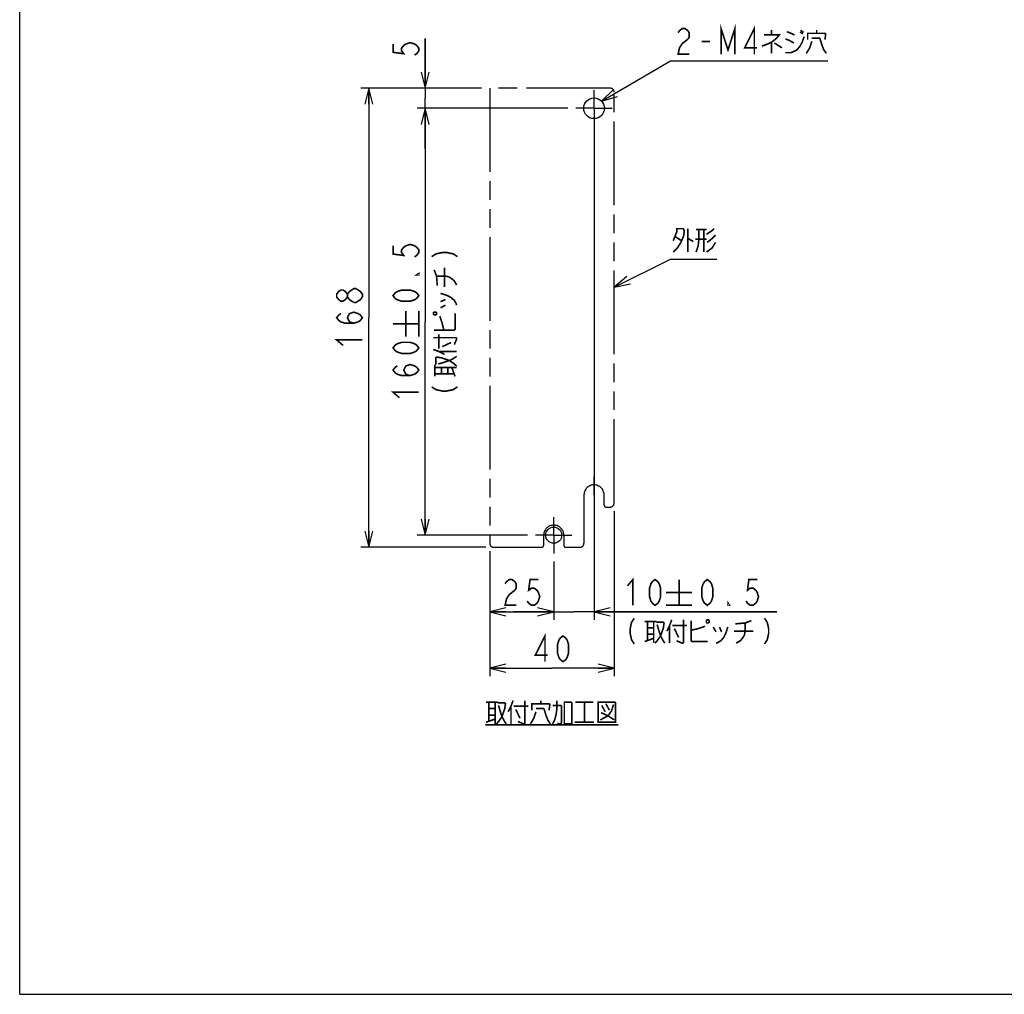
# Model space of a CAD drawing. Extents: x 0 to 840, y 0 to 594.
# Tile 1 of 21: x 0 to 244, y 0 to 242. Entities that reach past the tile are written whole.
import ezdxf

# ---------------------------------------------------------------- set-up
doc = ezdxf.new("R2010")
doc.units = 0
doc.header["$LTSCALE"] = 46.2
doc.linetypes.add('CENTER', pattern=[0.6, 0.375, -0.075, 0.075, -0.075])
doc.linetypes.add('PHANTOM', pattern=[0.8, 0.45, -0.05, 0.1, -0.05, 0.1, -0.05])
doc.layers.get('0').update_dxf_attribs({"linetype": 'CONTINUOUS'})
for name, color, linetype in [('ALL_DIM', 7, 'CONTINUOUS'), ('ALL_NOTE', 7, 'CONTINUOUS'), ('DEFAULT_1', 7, 'CENTER'), ('DEFAULT_3', 7, 'PHANTOM')]:
    doc.layers.add(name, color=color, linetype=linetype)
doc.dimstyles.get("Standard").update_dxf_attribs({"dimtxt": 2.5, "dimasz": 2.5, "dimexe": 1.25, "dimexo": 0.625, "dimtad": 1, "dimcen": 2.5, "dimazin": 3, "dimtfac": 1, "dimtmove": 0, "dimatfit": 3})

# ---------------------------------------------------------------- blocks, each defined once
blk = doc.blocks.new('_OPEN')
at = {"color": 0, "linetype": 'BYBLOCK'}
for p, q in [((0, 0), (-1, 0.25)), ((-1, -0.25), (0, 0)), ((-1, 0), (0, 0))]:
    blk.add_line(p, q, dxfattribs=at)
blk = doc.blocks.new('*D11')
at = {"layer": 'ALL_DIM', "color": 2, "linetype": 'CONTINUOUS'}
for p, q in [((100.69, 224.99), (100.69, 237.33)), ((100.69, 237.33), (100.69, 222.49)), ((114.69, 224.99), (98.69, 224.99)), ((100.69, 209.99), (100.69, 222.49)), ((136.09, 219.99), (98.69, 219.99)), ((100.69, 219.99), (100.69, 209.99))]:
    blk.add_line(p, q, dxfattribs=at)
at = {"layer": 'ALL_DIM', "color": 2, "linetype": 'CONTINUOUS', "xscale": 4, "yscale": 4, "zscale": 4}
for p, rotation in [((100.69, 224.99), 270), ((100.69, 219.99), 90)]:
    blk.add_blockref('_OPEN', p, dxfattribs=dict(at, rotation=rotation))
blk = doc.blocks.new('*D12')
at = {"layer": 'ALL_DIM', "color": 2, "linetype": 'CONTINUOUS'}
for p, q in [((114.69, 224.99), (84.69, 224.99)), ((86.69, 224.99), (86.69, 167.99)), ((86.69, 110.99), (86.69, 167.99)), ((115.69, 110.99), (84.69, 110.99))]:
    blk.add_line(p, q, dxfattribs=at)
at = {"layer": 'ALL_DIM', "color": 2, "linetype": 'CONTINUOUS', "xscale": 4, "yscale": 4, "zscale": 4}
for p, rotation in [((86.69, 224.99), 90), ((86.69, 110.99), 270)]:
    blk.add_blockref('_OPEN', p, dxfattribs=dict(at, rotation=rotation))
blk = doc.blocks.new('*D13')
at = {"layer": 'ALL_DIM', "color": 2, "linetype": 'CONTINUOUS'}
for p, q in [((147.59, 119.99), (147.59, 78.99)), ((116.69, 109.99), (116.69, 78.99)), ((116.69, 80.99), (132.14, 80.99)), ((147.59, 80.99), (132.14, 80.99))]:
    blk.add_line(p, q, dxfattribs=at)
at = {"layer": 'ALL_DIM', "color": 2, "linetype": 'CONTINUOUS', "xscale": 4, "yscale": 4, "zscale": 4, "rotation": 180}
blk.add_blockref('_OPEN', (116.69, 80.99), dxfattribs=at)
at = {"layer": 'ALL_DIM', "color": 2, "linetype": 'CONTINUOUS', "xscale": 4, "yscale": 4, "zscale": 4}
blk.add_blockref('_OPEN', (147.59, 80.99), dxfattribs=at)
blk = doc.blocks.new('*D14')
at = {"layer": 'ALL_DIM', "color": 2, "linetype": 'CONTINUOUS'}
for p, q in [((116.69, 109.99), (116.69, 92.99)), ((132.59, 107.49), (132.59, 92.99)), ((116.69, 94.99), (124.64, 94.99)), ((132.59, 94.99), (124.64, 94.99))]:
    blk.add_line(p, q, dxfattribs=at)
at = {"layer": 'ALL_DIM', "color": 2, "linetype": 'CONTINUOUS', "xscale": 4, "yscale": 4, "zscale": 4, "rotation": 180}
blk.add_blockref('_OPEN', (116.69, 94.99), dxfattribs=at)
at = {"layer": 'ALL_DIM', "color": 2, "linetype": 'CONTINUOUS', "xscale": 4, "yscale": 4, "zscale": 4}
blk.add_blockref('_OPEN', (132.59, 94.99), dxfattribs=at)
blk = doc.blocks.new('*D15')
at = {"layer": 'ALL_DIM', "color": 2, "linetype": 'CONTINUOUS'}
for p, q in [((136.09, 219.99), (98.69, 219.99)), ((100.69, 219.99), (100.69, 166.99)), ((100.69, 113.99), (100.69, 166.99)), ((126.09, 113.99), (98.69, 113.99))]:
    blk.add_line(p, q, dxfattribs=at)
at = {"layer": 'ALL_DIM', "color": 2, "linetype": 'CONTINUOUS', "xscale": 4, "yscale": 4, "zscale": 4}
for p, rotation in [((100.69, 219.99), 90), ((100.69, 113.99), 270)]:
    blk.add_blockref('_OPEN', p, dxfattribs=dict(at, rotation=rotation))
blk = doc.blocks.new('*D16')
at = {"layer": 'ALL_DIM', "color": 2, "linetype": 'CONTINUOUS'}
for p, q in [((142.59, 216.6), (142.59, 92.99)), ((132.59, 107.49), (132.59, 92.99)), ((132.59, 94.99), (122.59, 94.99)), ((122.59, 94.99), (137.59, 94.99)), ((188.02, 94.99), (137.59, 94.99)), ((142.59, 94.99), (188.02, 94.99))]:
    blk.add_line(p, q, dxfattribs=at)
at = {"layer": 'ALL_DIM', "color": 2, "linetype": 'CONTINUOUS', "xscale": 4, "yscale": 4, "zscale": 4}
blk.add_blockref('_OPEN', (132.59, 94.99), dxfattribs=at)
at = {"layer": 'ALL_DIM', "color": 2, "linetype": 'CONTINUOUS', "xscale": 4, "yscale": 4, "zscale": 4, "rotation": 180}
blk.add_blockref('_OPEN', (142.59, 94.99), dxfattribs=at)

msp = doc.modelspace()

# ---------------------------------------------------------------- linework, layer by layer
at = {"color": 7, "linetype": 'CONTINUOUS'}
for q in [(0, 594), (840, 0)]:
    msp.add_line((0, 0), q, dxfattribs=at)
for centre, radius in [((142.592, 219.987), 2.57), ((132.592, 113.987), 2)]:
    msp.add_circle(centre, radius, dxfattribs=at)
at = {"layer": 'ALL_DIM', "color": 2, "linetype": 'CONTINUOUS', "const_width": 0.4}
for points in [[(92.692, 235.953), (92.692, 233.889), (95.359, 233.545), (94.825, 234.233), (94.825, 234.921), (95.359, 235.609), (95.892, 235.953), (96.959, 236.297), (98.025, 235.953), (98.559, 235.609), (99.092, 234.921), (99.092, 234.233), (98.559, 233.545), (98.025, 233.201)], [(92.692, 185.856), (92.692, 183.792), (95.359, 183.448), (94.825, 184.136), (94.825, 184.824), (95.359, 185.512), (95.892, 185.856), (96.959, 186.2), (98.025, 185.856), (98.559, 185.512), (99.092, 184.824), (99.092, 184.136), (98.559, 183.448), (98.025, 183.104)], [(102.292, 183.155), (103.359, 183.843), (104.959, 184.187), (106.025, 184.187), (107.625, 183.843), (108.692, 183.155)], [(99.092, 178.976), (99.092, 178.632), (98.559, 178.632), (99.092, 178.976)], [(103.692, 175.931), (103.492, 178.339), (102.892, 179.887)], [(103.492, 178.339), (105.492, 178.339), (106.492, 178.167), (107.292, 177.651), (107.892, 177.135), (108.492, 176.103)], [(105.492, 175.587), (105.492, 180.403)], [(81.359, 173.147), (80.825, 172.459), (80.292, 172.115), (79.759, 172.115), (79.225, 172.459), (78.692, 173.147), (78.692, 173.835), (79.225, 174.523), (79.759, 174.867), (80.292, 174.867), (80.825, 174.523), (81.359, 173.835)], [(82.959, 171.771), (81.892, 172.459), (81.359, 173.147), (81.359, 173.835), (81.892, 174.523), (82.425, 174.867), (82.959, 175.211), (83.492, 175.211)], [(83.492, 175.211), (84.559, 174.523), (85.092, 173.835), (85.092, 173.147)], [(99.092, 173.472), (98.559, 172.784), (98.025, 172.44), (96.959, 172.096), (94.825, 172.096), (93.759, 172.44), (93.225, 172.784), (92.692, 173.472), (93.225, 174.16), (93.759, 174.504), (94.825, 174.848), (96.959, 174.848), (98.025, 174.504), (98.559, 174.16), (99.092, 173.472)], [(104.492, 174.039), (106.092, 173.523), (107.092, 173.007), (107.892, 172.319), (108.292, 171.631), (108.492, 171.115)], [(85.092, 173.147), (84.559, 172.459), (84.025, 172.115), (83.492, 171.771), (82.959, 171.771)], [(104.492, 171.975), (105.692, 172.491)], [(104.492, 170.427), (105.692, 171.115)], [(82.959, 166.611), (81.892, 166.955), (81.359, 167.987), (81.892, 169.019), (82.959, 169.363), (84.025, 169.019), (84.559, 168.675), (85.092, 167.987), (84.559, 167.299), (84.025, 166.955), (82.959, 166.611), (80.825, 166.611), (79.759, 166.955), (79.225, 167.299), (78.692, 167.987), (79.225, 168.675), (79.759, 169.019)], [(95.892, 163.253), (95.892, 169.653)], [(99.092, 163.253), (99.092, 169.653)], [(102.692, 168.879), (102.892, 168.707), (103.292, 168.707), (103.492, 168.879), (103.492, 169.223), (103.292, 169.395), (102.892, 169.395), (102.692, 169.223), (102.692, 168.879)], [(102.892, 164.923), (107.892, 164.923), (108.092, 165.095), (108.092, 169.051)], [(92.692, 166.453), (99.092, 166.453)], [(105.292, 164.923), (104.892, 166.643), (104.492, 167.847), (104.292, 168.363)], [(104.092, 160.279), (104.092, 163.891)], [(80.292, 161.107), (78.692, 162.483), (85.092, 162.483)], [(99.092, 160.501), (98.559, 159.813), (98.025, 159.469), (96.959, 159.125), (94.825, 159.125), (93.759, 159.469), (93.225, 159.813), (92.692, 160.501), (93.225, 161.189), (93.759, 161.533), (94.825, 161.877), (96.959, 161.877), (98.025, 161.533), (98.559, 161.189), (99.092, 160.501)], [(102.692, 163.031), (108.292, 163.031), (108.492, 162.859), (108.492, 162.687), (107.892, 161.311)], [(104.892, 160.795), (107.092, 161.827)], [(102.692, 160.107), (104.092, 159.591), (105.492, 158.903)], [(104.092, 159.591), (108.492, 159.591)], [(96.959, 153.621), (95.892, 153.965), (95.359, 154.997), (95.892, 156.029), (96.959, 156.373), (98.025, 156.029), (98.559, 155.685), (99.092, 154.997), (98.559, 154.309), (98.025, 153.965), (96.959, 153.621), (94.825, 153.621), (93.759, 153.965), (93.225, 154.309), (92.692, 154.997), (93.225, 155.685), (93.759, 156.029)], [(103.092, 153.399), (103.092, 156.323)], [(103.292, 156.323), (103.292, 158.043), (103.492, 158.215), (104.692, 158.043), (106.692, 157.355), (107.692, 156.667), (108.492, 155.979)], [(103.892, 156.495), (105.092, 156.839), (106.692, 157.355), (107.692, 157.871), (108.492, 158.387)], [(103.092, 155.635), (108.492, 155.635)], [(103.092, 154.087), (107.892, 154.087)], [(104.692, 154.087), (104.692, 155.635)], [(106.292, 154.087), (106.292, 155.635)], [(108.092, 153.399), (107.292, 155.635)], [(94.292, 148.117), (92.692, 149.493), (99.092, 149.493)], [(102.292, 150.819), (103.359, 150.131), (104.959, 149.787), (106.025, 149.787), (107.625, 150.131), (108.692, 150.819)], [(120.514, 101.92), (120.858, 102.453), (121.546, 102.987), (122.234, 102.987), (122.922, 102.453), (123.266, 101.92), (123.266, 100.853), (122.922, 100.32)], [(128.77, 102.987), (126.706, 102.987), (126.362, 100.32), (127.05, 100.853), (127.738, 100.853), (128.426, 100.32), (128.77, 99.787), (129.114, 98.72), (128.77, 97.653), (128.426, 97.12), (127.738, 96.587), (127.05, 96.587), (126.362, 97.12), (126.018, 97.653)], [(150.867, 101.387), (152.243, 102.987), (152.243, 96.587)], [(157.747, 96.587), (157.059, 97.12), (156.715, 97.653), (156.371, 98.72), (156.371, 100.853), (156.715, 101.92), (157.059, 102.453), (157.747, 102.987), (158.435, 102.453), (158.779, 101.92), (159.123, 100.853), (159.123, 98.72), (158.779, 97.653), (158.435, 97.12), (157.747, 96.587)], [(163.699, 102.987), (163.699, 96.587)], [(170.718, 96.587), (170.03, 97.12), (169.686, 97.653), (169.342, 98.72), (169.342, 100.853), (169.686, 101.92), (170.03, 102.453), (170.718, 102.987), (171.406, 102.453), (171.75, 101.92), (172.094, 100.853), (172.094, 98.72), (171.75, 97.653), (171.406, 97.12), (170.718, 96.587)], [(183.102, 102.987), (181.038, 102.987), (180.694, 100.32), (181.382, 100.853), (182.07, 100.853), (182.758, 100.32), (183.102, 99.787), (183.446, 98.72), (183.102, 97.653), (182.758, 97.12), (182.07, 96.587), (181.382, 96.587), (180.694, 97.12), (180.35, 97.653)], [(122.922, 100.32), (121.546, 99.253), (120.858, 98.187), (120.514, 96.587), (123.266, 96.587)], [(160.499, 99.787), (166.899, 99.787)], [(176.222, 96.587), (175.878, 96.587), (175.878, 97.12), (176.222, 96.587)], [(160.499, 96.587), (166.899, 96.587)], [(152.587, 93.387), (151.899, 92.32), (151.555, 90.72), (151.555, 89.653), (151.899, 88.053), (152.587, 86.987)], [(161.875, 92.987), (161.359, 91.587), (160.671, 90.187)], [(164.799, 92.987), (164.799, 87.387), (164.627, 87.187), (164.455, 87.187), (163.079, 87.787)], [(166.691, 92.787), (166.691, 87.787), (166.863, 87.587), (170.819, 87.587)], [(170.647, 92.987), (170.475, 92.787), (170.475, 92.387), (170.647, 92.187), (170.991, 92.187), (171.163, 92.387), (171.163, 92.787), (170.991, 92.987), (170.647, 92.987)], [(177.699, 91.987), (180.107, 92.187), (181.655, 92.787)], [(184.923, 93.387), (185.611, 92.32), (185.955, 90.72), (185.955, 89.653), (185.611, 88.053), (184.923, 86.987)], [(155.167, 92.587), (158.091, 92.587)], [(155.855, 92.587), (155.855, 87.787)], [(155.855, 90.987), (157.403, 90.987)], [(157.403, 92.587), (157.403, 87.187)], [(158.091, 92.387), (159.811, 92.387), (159.983, 92.187), (159.811, 90.987), (159.123, 88.987), (158.435, 87.987), (157.747, 87.187)], [(158.263, 91.787), (158.607, 90.587), (159.123, 88.987), (159.639, 87.987), (160.155, 87.187)], [(161.359, 91.587), (161.359, 87.187)], [(162.047, 91.587), (165.659, 91.587)], [(162.563, 90.787), (163.595, 88.587)], [(166.691, 90.387), (168.411, 90.787), (169.615, 91.187), (170.131, 91.387)], [(172.195, 91.187), (172.883, 89.987)], [(175.807, 91.187), (175.291, 89.587), (174.775, 88.587), (174.087, 87.787), (173.399, 87.387), (172.883, 87.187)], [(173.743, 91.187), (174.259, 89.987)], [(180.107, 92.187), (180.107, 90.187), (179.935, 89.187), (179.419, 88.387), (178.903, 87.787), (177.871, 87.187)], [(130.422, 82.587), (130.422, 88.987), (128.014, 84.187), (131.11, 84.187)], [(134.894, 82.587), (134.206, 83.12), (133.862, 83.653), (133.518, 84.72), (133.518, 86.853), (133.862, 87.92), (134.206, 88.453), (134.894, 88.987), (135.582, 88.453), (135.926, 87.92), (136.27, 86.853), (136.27, 84.72), (135.926, 83.653), (135.582, 83.12), (134.894, 82.587)], [(155.167, 87.587), (157.403, 88.387)], [(155.855, 89.387), (157.403, 89.387)], [(177.355, 90.187), (182.171, 90.187)]]:
    msp.add_lwpolyline(points, dxfattribs=at)
at = {"layer": 'ALL_NOTE', "color": 2, "linetype": 'CONTINUOUS'}
for p, q in [((144.485, 221.724), (161.592, 231.804)), ((161.592, 231.804), (162.092, 231.804)), ((162.092, 231.804), (200.62, 231.804)), ((147.592, 175.536), (161.592, 182.496)), ((161.592, 182.496), (162.092, 182.496)), ((162.092, 182.496), (173.1, 182.496))]:
    msp.add_line(p, q, dxfattribs=at)
at = {"layer": 'ALL_NOTE', "color": 2, "linetype": 'CONTINUOUS', "const_width": 0.4}
for points in [[(163.468, 238.737), (163.812, 239.271), (164.5, 239.804), (165.188, 239.804), (165.876, 239.271), (166.22, 238.737), (166.22, 237.671), (165.876, 237.137)], [(174.132, 233.404), (174.132, 239.804), (175.852, 234.471), (177.572, 239.804), (177.572, 233.404)], [(182.388, 233.404), (182.388, 239.804), (179.98, 235.004), (183.076, 235.004)], [(186.688, 239.404), (186.688, 238.204)], [(193.912, 239.404), (194.6, 238.804)], [(197.868, 238.604), (197.868, 239.404)], [(165.876, 237.137), (164.5, 236.071), (163.812, 235.004), (163.468, 233.404), (166.22, 233.404)], [(184.796, 238.204), (188.58, 238.204), (187.72, 237.204), (186.688, 236.404), (185.828, 236.004), (184.28, 235.404)], [(190.128, 233.804), (191.504, 233.804), (192.88, 234.404), (193.74, 235.404), (194.256, 236.404), (194.772, 237.804)], [(190.128, 237.204), (191.16, 236.804), (192.192, 236.204)], [(190.472, 239.004), (191.504, 238.604), (192.364, 238.204)], [(193.74, 239.004), (194.428, 238.404)], [(195.632, 237.004), (195.632, 238.604), (199.932, 238.604), (200.104, 238.404), (199.932, 237.004)], [(196.664, 237.404), (198.556, 237.404), (198.728, 237.204), (199.072, 236.004), (199.588, 234.604), (200.276, 233.604)], [(169.316, 236.604), (171.38, 236.604)], [(186.688, 236.404), (186.688, 233.604)], [(187.376, 236.204), (189.268, 235.004)], [(196.664, 236.604), (196.148, 235.004), (195.288, 233.604)], [(162.264, 187.096), (163.124, 189.296), (163.124, 190.096), (164.672, 190.096), (165.016, 189.696), (164.844, 188.296), (164.156, 186.696), (163.296, 185.296), (162.264, 184.296)], [(162.78, 188.096), (164.328, 187.096)], [(165.876, 190.096), (165.876, 184.296)], [(168.628, 189.896), (168.628, 187.496), (168.456, 185.896), (167.94, 184.296)], [(167.94, 189.896), (170.52, 189.896)], [(169.832, 189.896), (169.832, 184.296)], [(170.52, 188.696), (171.724, 189.496), (172.412, 190.096)], [(172.756, 188.496), (171.724, 187.496), (170.692, 186.696)], [(165.876, 187.696), (167.252, 186.896)], [(170.52, 187.496), (167.768, 187.496)], [(172.756, 186.696), (171.896, 185.296), (170.52, 184.296)], [(115.785, 72.54), (118.709, 72.54)], [(116.473, 72.54), (116.473, 67.74)], [(116.473, 70.94), (118.021, 70.94)], [(118.021, 72.54), (118.021, 67.14)], [(118.709, 72.34), (120.429, 72.34), (120.601, 72.14), (120.429, 70.94), (119.741, 68.94), (119.053, 67.94), (118.365, 67.14)], [(118.881, 71.74), (119.225, 70.54), (119.741, 68.94), (120.257, 67.94), (120.773, 67.14)], [(122.493, 72.94), (121.977, 71.54), (121.289, 70.14)], [(121.977, 71.54), (121.977, 67.14)], [(122.665, 71.54), (126.277, 71.54)], [(123.181, 70.74), (124.213, 68.54)], [(125.417, 72.94), (125.417, 67.34), (125.245, 67.14), (125.073, 67.14), (123.697, 67.74)], [(127.137, 70.54), (127.137, 72.14), (131.437, 72.14), (131.609, 71.94), (131.437, 70.54)], [(128.169, 70.94), (130.061, 70.94), (130.233, 70.74), (130.577, 69.54), (131.093, 68.14), (131.781, 67.14)], [(129.373, 72.14), (129.373, 72.94)], [(132.297, 67.14), (132.813, 68.14), (133.157, 69.34), (133.329, 70.54), (133.329, 72.94)], [(132.297, 71.74), (134.361, 71.74), (134.533, 71.54), (134.533, 67.54), (134.361, 67.14), (133.845, 67.14), (133.501, 67.34)], [(135.221, 72.54), (135.221, 67.14), (137.113, 67.14), (137.113, 72.34), (136.941, 72.54), (135.221, 72.54)], [(137.973, 72.54), (142.445, 72.54)], [(140.209, 72.54), (140.209, 67.54)], [(143.649, 72.54), (143.649, 67.54), (147.949, 67.54), (147.949, 72.34), (147.777, 72.54), (143.649, 72.54)], [(147.433, 71.94), (146.917, 70.34), (146.057, 69.14), (144.165, 68.14)], [(144.509, 71.74), (145.369, 70.14)], [(145.541, 72.14), (146.401, 70.54)], [(115.785, 67.54), (118.021, 68.34)], [(116.473, 69.34), (118.021, 69.34)], [(128.169, 70.14), (127.653, 68.54), (126.793, 67.14)], [(144.337, 69.94), (146.057, 69.14), (147.605, 68.14)], [(115.613, 66.94), (148.637, 66.94)], [(137.801, 67.54), (142.617, 67.54)]]:
    msp.add_lwpolyline(points, dxfattribs=at)
at = {"layer": 'ALL_NOTE', "color": 2, "linetype": 'CONTINUOUS'}
for points in [[(147.424, 224.617), (144.485, 221.724), (148.439, 222.893)], [(150.729, 178.212), (147.592, 175.536), (151.619, 176.421)]]:
    msp.add_lwpolyline(points, dxfattribs=at)
at = {"layer": 'DEFAULT_1', "color": 7, "linetype": 'CENTER'}
for p, q in [((142.592, 219.987), (142.592, 224.487)), ((142.592, 219.987), (138.092, 219.987)), ((142.592, 219.987), (142.592, 214.975)), ((142.592, 219.987), (147.092, 219.987)), ((142.592, 123.987), (142.592, 128.487)), ((132.592, 113.987), (132.592, 118.487)), ((132.592, 113.987), (128.092, 113.987)), ((132.592, 113.987), (132.592, 109.487)), ((132.592, 113.987), (137.092, 113.987))]:
    msp.add_line(p, q, dxfattribs=at)
at = {"layer": 'DEFAULT_3', "color": 8, "linetype": 'PHANTOM'}
for p, q in [((116.692, 224.987), (116.692, 111.987)), ((146.592, 224.987), (116.692, 224.987)), ((147.592, 121.987), (147.592, 223.987)), ((140.092, 123.987), (140.092, 111.987)), ((145.092, 121.487), (145.092, 123.987)), ((145.592, 120.987), (146.592, 120.987)), ((130.092, 111.487), (130.092, 113.987)), ((135.092, 113.987), (135.092, 111.487)), ((117.692, 110.987), (129.592, 110.987)), ((135.592, 110.987), (139.092, 110.987))]:
    msp.add_line(p, q, dxfattribs=at)
for centre, radius, start, end in [((146.592, 223.987), 1, 0, 90), ((142.592, 123.987), 2.5, 0, 180), ((145.592, 121.487), 0.5, 180, 270), ((146.592, 121.987), 1, 270, 360), ((132.592, 113.987), 2.5, 0, 180), ((117.692, 111.987), 1, 180, 270), ((129.592, 111.487), 0.5, 270, 360), ((135.592, 111.487), 0.5, 180, 270), ((139.092, 111.987), 1, 270, 360)]:
    msp.add_arc(centre, radius, start, end, dxfattribs=at)

# ---------------------------------------------------------------- dimensions: what is measured, and where the dimension line sits
at = {"layer": 'ALL_DIM', "color": 2, "linetype": 'CONTINUOUS'}
for base, p1, p2, angle, picture, middle in [((100.692, 219.987), (115.692, 224.987), (137.092, 219.987), 270, '*D11', (100.692, 231.825)), ((86.692, 110.987), (115.692, 224.987), (116.692, 110.987), 270, '*D12', (86.692, 159.731)), ((100.692, 113.987), (137.092, 219.987), (127.092, 113.987), 270, '*D15', (100.692, 146.741)), ((132.592, 94.987), (142.592, 217.595), (132.592, 108.487), 180, '*D16', (149.491, 94.987))]:
    dim = msp.add_linear_dim(base=base, p1=p1, p2=p2, angle=angle, dimstyle='Standard', dxfattribs=at)
    dim.commit()
    dim.dimension.update_dxf_attribs({"geometry": picture, "text_midpoint": middle, "dimtype": 128})
for base, p2, picture, middle in [((147.592, 80.987), (147.592, 120.987), '*D13', (126.638, 80.987)), ((132.592, 94.987), (132.592, 108.487), '*D14', (119.138, 94.987))]:
    dim = msp.add_linear_dim(base=base, p1=(116.692, 110.987), p2=p2, dimstyle='Standard', dxfattribs=at)
    dim.commit()
    dim.dimension.update_dxf_attribs({"geometry": picture, "text_midpoint": middle, "dimtype": 128})

doc.saveas('drawing.dxf')
